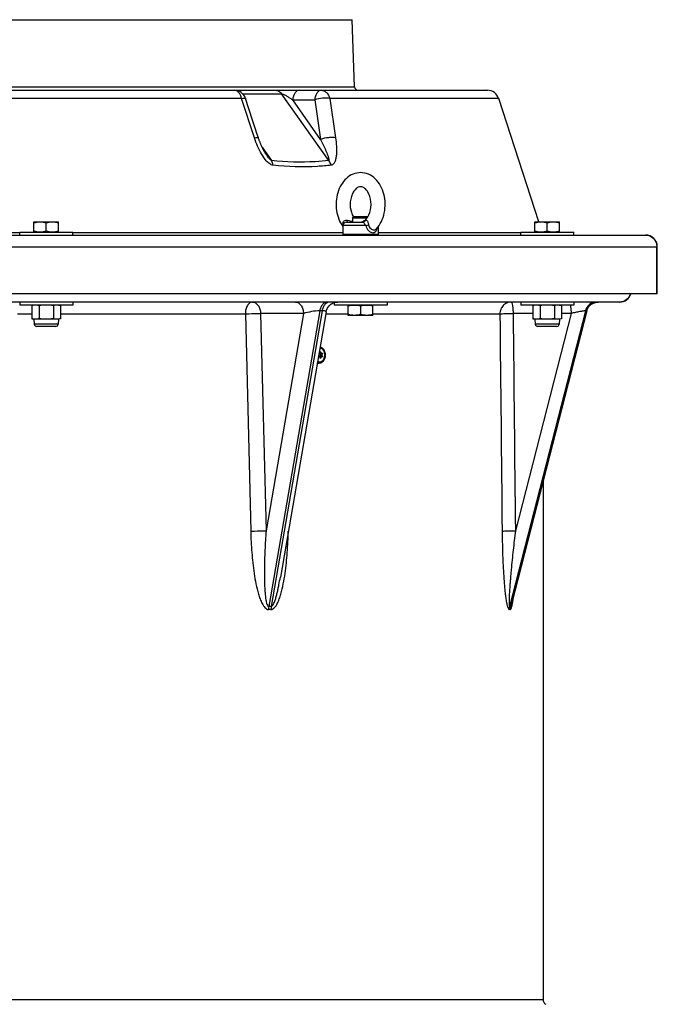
# Model space of a CAD drawing. Header units: millimetres. Extents: x 0 to 297, y 0 to 210.
# Tile 21 of 38: x 63 to 74, y 160 to 177. Entities that reach past the tile are written whole.
import ezdxf

# ---------------------------------------------------------------- set-up
doc = ezdxf.new("R2010")
doc.units = ezdxf.units.MM
doc.header["$LTSCALE"] = 16.335
doc.layers.get('0').update_dxf_attribs({"linetype": 'CONTINUOUS'})

msp = doc.modelspace()

# ---------------------------------------------------------------- linework, layer by layer
at = {"color": 7, "linetype": 'Continuous'}
for p, q in [((49.19, 177.176), (68.706, 177.176)), ((68.746, 176.034), (68.706, 177.176)), ((46.893, 175.976), (71.002, 175.976)), ((67.013, 175.467), (66.892, 175.838)), ((71.874, 173.742), (71.193, 175.838)), ((63.296, 173.741), (63.297, 173.742)), ((63.296, 173.569), (63.296, 173.741)), ((63.297, 173.742), (63.715, 173.742)), ((63.506, 173.587), (63.506, 173.723)), ((63.716, 173.741), (63.715, 173.742)), ((63.716, 173.569), (63.716, 173.741)), ((68.607, 173.736), (68.884, 173.736)), ((68.707, 173.804), (68.729, 173.826)), ((68.707, 173.804), (68.707, 173.736)), ((68.956, 173.804), (68.707, 173.804)), ((68.965, 173.826), (68.729, 173.826)), ((68.969, 173.823), (68.965, 173.826)), ((71.808, 173.741), (71.809, 173.742)), ((71.808, 173.569), (71.808, 173.741)), ((71.809, 173.742), (72.227, 173.742)), ((72.018, 173.587), (72.018, 173.723)), ((72.228, 173.741), (72.227, 173.742)), ((72.228, 173.569), (72.228, 173.741)), ((63.056, 173.516), (63.056, 173.566)), ((63.056, 173.566), (63.956, 173.566)), ((63.297, 173.568), (63.296, 173.569)), ((63.297, 173.566), (63.297, 173.568)), ((63.297, 173.568), (63.715, 173.568)), ((63.715, 173.568), (63.716, 173.569)), ((63.715, 173.566), (63.715, 173.568)), ((63.956, 173.516), (63.956, 173.566)), ((68.547, 173.676), (68.547, 173.526)), ((69.147, 173.659), (69.147, 173.526)), ((71.568, 173.516), (71.568, 173.566)), ((71.568, 173.566), (72.468, 173.566)), ((71.809, 173.568), (71.808, 173.569)), ((71.809, 173.566), (71.809, 173.568)), ((71.809, 173.568), (72.227, 173.568)), ((72.227, 173.568), (72.228, 173.569)), ((72.227, 173.566), (72.227, 173.568)), ((72.468, 173.516), (72.468, 173.566)), ((44.208, 173.516), (73.688, 173.516)), ((69.147, 173.526), (68.547, 173.526)), ((68.557, 173.516), (68.547, 173.526)), ((69.137, 173.516), (69.147, 173.526)), ((73.888, 172.516), (73.888, 173.316)), ((73.888, 172.516), (44.008, 172.516)), ((73.248, 172.376), (44.648, 172.376)), ((63.056, 172.376), (63.056, 172.326)), ((63.956, 172.376), (63.956, 172.326)), ((69.297, 172.376), (69.297, 172.326)), ((71.568, 172.376), (71.568, 172.326)), ((72.468, 172.376), (72.468, 172.326)), ((72.862, 172.375), (72.867, 172.375)), ((63.956, 172.326), (63.056, 172.326)), ((63.296, 172.326), (63.263, 172.317)), ((63.263, 172.317), (63.263, 172.093)), ((63.384, 172.317), (63.384, 172.093)), ((63.627, 172.317), (63.627, 172.093)), ((63.716, 172.326), (63.748, 172.317)), ((63.748, 172.317), (63.748, 172.093)), ((68.26, 172.21), (67.484, 167.702)), ((68.397, 172.367), (68.397, 172.326)), ((69.297, 172.326), (68.397, 172.326)), ((68.638, 172.324), (68.637, 172.323)), ((68.637, 172.151), (68.637, 172.323)), ((68.638, 172.326), (68.638, 172.324)), ((68.638, 172.324), (69.056, 172.324)), ((68.847, 172.305), (68.847, 172.169)), ((69.056, 172.326), (69.056, 172.324)), ((69.056, 172.324), (69.057, 172.323)), ((69.057, 172.151), (69.057, 172.323)), ((72.689, 172.226), (71.417, 167.262)), ((72.468, 172.326), (71.568, 172.326)), ((71.808, 172.326), (71.775, 172.317)), ((71.775, 172.317), (71.775, 172.093)), ((71.897, 172.317), (71.897, 172.093)), ((72.139, 172.317), (72.139, 172.093)), ((72.228, 172.326), (72.26, 172.317)), ((72.26, 172.317), (72.26, 172.093)), ((72.689, 172.226), (72.69, 172.228)), ((72.745, 172.321), (72.749, 172.325)), ((63.263, 172.093), (63.296, 172.084)), ((63.296, 172.084), (63.303, 172)), ((63.716, 172.084), (63.296, 172.084)), ((63.716, 172.084), (63.709, 172)), ((63.748, 172.093), (63.716, 172.084)), ((68.637, 172.151), (68.638, 172.15)), ((69.056, 172.15), (68.638, 172.15)), ((69.057, 172.151), (69.056, 172.15)), ((71.775, 172.093), (71.808, 172.084)), ((71.808, 172.084), (71.815, 172)), ((72.228, 172.084), (71.808, 172.084)), ((72.228, 172.084), (72.221, 172)), ((72.26, 172.093), (72.228, 172.084)), ((63.668, 171.963), (63.343, 171.963)), ((72.181, 171.963), (71.855, 171.963)), ((68.15, 171.451), (68.13, 171.451)), ((68.15, 171.501), (68.138, 171.501)), ((68.139, 171.507), (68.141, 171.506)), ((68.184, 171.501), (68.157, 171.501)), ((68.184, 171.451), (68.157, 171.451)), ((68.144, 171.336), (68.143, 171.336)), ((71.948, 169.332), (71.948, 160.523))]:
    msp.add_line(p, q, dxfattribs=at)
at = {"color": 9, "linetype": 'Continuous'}
for p, q in [((49.15, 176.034), (68.746, 176.034)), ((66.843, 175.917), (67.503, 175.917)), ((68.305, 174.783), (67.503, 175.917)), ((66.824, 175.838), (51.071, 175.838)), ((67.044, 175.167), (66.824, 175.838)), ((67.693, 175.813), (68.067, 175.813)), ((68.167, 175.142), (67.693, 175.813)), ((68.067, 175.813), (68.167, 175.142)), ((71.193, 175.838), (68.323, 175.838)), ((68.323, 175.838), (68.422, 175.167)), ((67.174, 175.008), (67.333, 174.783)), ((68.899, 173.749), (68.915, 173.757)), ((68.915, 173.757), (68.934, 173.767)), ((54.84, 173.557), (63.056, 173.557)), ((63.956, 173.557), (68.547, 173.557)), ((68.934, 173.676), (68.547, 173.676)), ((69.147, 173.557), (71.568, 173.557)), ((44.008, 173.316), (73.888, 173.316)), ((73.88, 172.516), (73.88, 173.316)), ((72.851, 172.375), (72.85, 172.375)), ((72.851, 172.375), (72.85, 172.375)), ((68.154, 172.228), (67.288, 167.203)), ((68.194, 172.228), (67.328, 167.203)), ((68.194, 172.228), (68.154, 172.228)), ((72.666, 172.228), (71.378, 167.203)), ((72.681, 172.228), (71.394, 167.203)), ((72.681, 172.228), (72.666, 172.228)), ((63.018, 172.176), (63.263, 172.176)), ((63.748, 172.176), (66.889, 172.176)), ((66.889, 172.176), (66.98, 168.483)), ((67.877, 172.182), (67.148, 172.182)), ((67.148, 172.182), (67.241, 168.49)), ((67.877, 172.182), (67.241, 168.49)), ((68.255, 172.176), (68.637, 172.176)), ((69.057, 172.176), (71.213, 172.176)), ((71.775, 172.182), (71.438, 172.182)), ((72.422, 172.182), (71.476, 168.49)), ((72.422, 172.182), (72.26, 172.182)), ((63.709, 172), (63.303, 172)), ((72.221, 172), (71.815, 172)), ((68.141, 171.446), (68.131, 171.446)), ((68.141, 171.506), (68.139, 171.506)), ((68.171, 171.521), (68.16, 171.521)), ((68.171, 171.431), (68.16, 171.431)), ((68.196, 171.491), (68.171, 171.491)), ((68.196, 171.46), (68.171, 171.46)), ((45.948, 160.523), (71.948, 160.523))]:
    msp.add_line(p, q, dxfattribs=at)
at = {"color": 7, "linetype": 'Continuous'}
for points in [[(67.111, 175.168), (67.087, 175.241), (67.062, 175.316), (67.013, 175.467)], [(67.246, 174.88), (67.245, 174.882), (67.24, 174.888), (67.236, 174.894), (67.232, 174.901), (67.227, 174.908), (67.223, 174.915), (67.218, 174.922), (67.214, 174.93), (67.21, 174.938), (67.205, 174.945), (67.201, 174.954), (67.197, 174.962), (67.192, 174.97), (67.188, 174.978), (67.184, 174.987), (67.179, 174.996), (67.175, 175.005), (67.171, 175.014), (67.167, 175.023), (67.162, 175.032), (67.158, 175.042), (67.154, 175.052), (67.15, 175.061), (67.146, 175.071), (67.142, 175.082), (67.138, 175.092), (67.134, 175.103), (67.13, 175.113), (67.126, 175.124), (67.122, 175.135), (67.118, 175.147), (67.114, 175.158), (67.111, 175.168)], [(68.26, 172.21), (68.261, 172.212), (68.262, 172.217), (68.263, 172.222), (68.264, 172.227), (68.266, 172.233), (68.267, 172.238), (68.269, 172.242), (68.271, 172.247), (68.273, 172.252), (68.275, 172.257), (68.277, 172.262), (68.279, 172.267), (68.282, 172.271), (68.284, 172.276), (68.287, 172.28), (68.29, 172.285), (68.293, 172.289), (68.296, 172.293), (68.299, 172.298), (68.302, 172.302), (68.305, 172.306), (68.309, 172.31), (68.312, 172.314), (68.316, 172.317), (68.32, 172.321), (68.324, 172.324), (68.328, 172.328), (68.332, 172.331), (68.336, 172.335), (68.34, 172.338), (68.344, 172.341), (68.349, 172.344), (68.353, 172.346), (68.357, 172.349), (68.362, 172.352), (68.367, 172.354), (68.371, 172.356), (68.376, 172.359), (68.381, 172.361), (68.386, 172.363), (68.391, 172.364), (68.396, 172.366), (68.401, 172.368), (68.406, 172.369), (68.411, 172.37), (68.416, 172.372), (68.421, 172.373), (68.426, 172.373), (68.431, 172.374), (68.437, 172.375), (68.442, 172.375), (68.447, 172.376), (68.452, 172.376), (68.458, 172.376)], [(72.826, 172.368), (72.831, 172.369), (72.836, 172.37), (72.841, 172.372), (72.846, 172.373), (72.852, 172.373)], [(72.852, 172.373), (72.857, 172.374), (72.862, 172.375)], [(72.867, 172.375), (72.872, 172.376), (72.878, 172.376), (72.883, 172.376)], [(72.69, 172.228), (72.691, 172.233), (72.693, 172.238), (72.694, 172.243), (72.696, 172.248), (72.698, 172.253), (72.7, 172.257), (72.702, 172.262), (72.705, 172.267), (72.707, 172.271), (72.71, 172.276), (72.712, 172.281), (72.715, 172.285), (72.718, 172.289), (72.721, 172.294), (72.724, 172.298), (72.727, 172.302), (72.731, 172.306), (72.734, 172.31), (72.738, 172.314), (72.742, 172.317), (72.745, 172.321)], [(72.749, 172.325), (72.753, 172.328), (72.757, 172.331), (72.761, 172.335), (72.765, 172.338), (72.77, 172.341), (72.774, 172.344), (72.778, 172.347), (72.783, 172.349), (72.788, 172.352), (72.792, 172.354), (72.797, 172.356), (72.802, 172.359), (72.806, 172.361), (72.811, 172.363), (72.816, 172.365), (72.821, 172.366), (72.826, 172.368)]]:
    msp.add_lwpolyline(points, dxfattribs=at)
for centre, radius, start, end in [((66.702, 175.776), 0.2, 18.124, 90), ((68.806, 176.036), 0.06, 182, 270), ((71.002, 175.776), 0.2, 18.0147, 90), ((68.607, 173.676), 0.06, 90, 180), ((68.975, 173.977), 0.294, 211.482, 211.6983), ((68.998, 173.636), 0.151, 125.4729, 130.9771), ((73.688, 173.316), 0.2, 0, 90), ((73.248, 172.576), 0.2, 270, 342.541), ((63.327, 172.098), 0.228, 97.8356, 98.9101), ((71.839, 172.098), 0.228, 97.8356, 98.9101), ((63.684, 172.312), 0.228, 277.8356, 278.9081), ((72.196, 172.312), 0.228, 277.8356, 278.9081), ((63.343, 172.003), 0.0403, 184.7245, 270), ((63.668, 172.003), 0.0403, 270, 355.2755), ((71.855, 172.003), 0.0403, 184.7245, 270), ((72.181, 172.003), 0.0403, 270, 355.2755), ((72.048, 160.523), 0.1, 180, 235.4819)]:
    msp.add_arc(centre, radius, start, end, dxfattribs=at)
at = {"color": 9, "linetype": 'Continuous'}
for centre, radius, start, end in [((72.866, 172.193), 0.183, 90.0016, 94.7845), ((68.144, 171.406), 0.0698, 268.841, 269.9998), ((67.59, 167.153), 0.306, 170.6264, 180.3681), ((67.308, 165.128), 2.076, 89.4464, 90.5536), ((67.629, 167.15), 0.305, 169.9453, 179.7134), ((71.581, 167.152), 0.209, 165.793, 180.109), ((71.386, 166.901), 0.302, 88.5499, 91.4501), ((71.596, 167.151), 0.209, 165.5396, 179.857), ((67.304, 165.138), 2.013, 89.4379, 90.5621), ((71.38, 166.858), 0.293, 88.5276, 91.4724)]:
    msp.add_arc(centre, radius, start, end, dxfattribs=at)
for points, knots in [([(66.824, 175.838), (66.82, 175.857), (66.809, 175.893), (66.781, 175.938), (66.745, 175.968), (66.715, 175.976), (66.702, 175.976)], [0, 0, 0, 0, 0.296357, 0.562091, 0.793188, 1, 1, 1, 1]), ([(67.403, 175.976), (67.422, 175.976), (67.462, 175.964), (67.491, 175.935), (67.503, 175.917)], [0, 0, 0, 0, 0.471076, 1, 1, 1, 1]), ([(67.503, 175.917), (67.512, 175.917), (67.531, 175.91), (67.565, 175.895), (67.606, 175.871), (67.651, 175.842), (67.679, 175.822), (67.693, 175.813)], [0, 0, 0, 0, 0.127996, 0.264505, 0.522762, 0.76666, 1, 1, 1, 1]), ([(67.804, 175.976), (67.79, 175.976), (67.761, 175.966), (67.727, 175.928), (67.703, 175.875), (67.695, 175.834), (67.693, 175.813)], [0, 0, 0, 0, 0.188595, 0.414873, 0.689188, 1, 1, 1, 1]), ([(68.178, 175.976), (68.164, 175.976), (68.135, 175.966), (68.101, 175.928), (68.077, 175.875), (68.069, 175.834), (68.067, 175.813)], [0, 0, 0, 0, 0.188595, 0.414873, 0.689188, 1, 1, 1, 1]), ([(68.178, 175.976), (68.194, 175.976), (68.227, 175.969), (68.287, 175.928), (68.314, 175.875), (68.323, 175.838)], [0, 0, 0, 0, 0.225779, 0.465357, 1, 1, 1, 1]), ([(66.824, 175.838), (66.84, 175.841), (66.861, 175.844), (66.883, 175.844), (66.891, 175.84), (66.892, 175.838)], [0, 0, 0, 0, 0.699008, 0.896737, 1, 1, 1, 1]), ([(68.323, 175.838), (68.305, 175.842), (68.264, 175.845), (68.177, 175.841), (68.11, 175.827), (68.067, 175.813)], [0, 0, 0, 0, 0.215658, 0.47356, 1, 1, 1, 1]), ([(67.044, 175.167), (67.06, 175.17), (67.081, 175.173), (67.103, 175.173), (67.11, 175.17), (67.111, 175.168)], [0, 0, 0, 0, 0.699085, 0.896696, 1, 1, 1, 1]), ([(67.36, 174.703), (67.339, 174.705), (67.298, 174.726), (67.23, 174.79), (67.161, 174.893), (67.095, 175.027), (67.06, 175.12), (67.044, 175.167)], [0, 0, 0, 0, 0.107223, 0.228367, 0.483526, 0.74231, 1, 1, 1, 1]), ([(68.422, 175.167), (68.404, 175.171), (68.363, 175.174), (68.277, 175.17), (68.21, 175.157), (68.167, 175.142)], [0, 0, 0, 0, 0.21644, 0.474409, 1, 1, 1, 1]), ([(68.167, 175.142), (68.182, 175.111), (68.204, 175.065), (68.233, 175.003), (68.253, 174.957), (68.273, 174.911), (68.287, 174.873), (68.298, 174.843), (68.304, 174.822), (68.308, 174.803), (68.309, 174.791), (68.308, 174.784), (68.305, 174.783)], [0, 0, 0, 0, 0.265066, 0.396011, 0.525607, 0.653429, 0.778614, 0.839641, 0.89887, 0.954637, 0.979666, 1, 1, 1, 1]), ([(68.422, 175.167), (68.429, 175.121), (68.436, 175.052), (68.439, 174.961), (68.438, 174.895), (68.43, 174.832), (68.416, 174.775), (68.396, 174.733), (68.37, 174.71), (68.355, 174.704), (68.347, 174.703)], [0, 0, 0, 0, 0.281469, 0.417954, 0.550474, 0.677553, 0.796666, 0.903733, 0.952425, 1, 1, 1, 1]), ([(67.333, 174.783), (67.328, 174.784), (67.319, 174.791), (67.303, 174.807), (67.285, 174.828), (67.265, 174.854), (67.252, 174.871), (67.246, 174.88)], [0, 0, 0, 0, 0.12403, 0.252031, 0.504684, 0.753634, 1, 1, 1, 1]), ([(68.305, 174.783), (68.23, 174.773), (67.906, 174.744), (67.58, 174.756), (67.333, 174.783)], [0, 0, 0, 0, 0.234898, 1, 1, 1, 1]), ([(67.36, 174.703), (67.359, 174.711), (67.353, 174.738), (67.343, 174.765), (67.333, 174.783)], [0, 0, 0, 0, 0.265147, 1, 1, 1, 1]), ([(68.347, 174.703), (68.345, 174.711), (68.335, 174.739), (68.319, 174.766), (68.305, 174.783)], [0, 0, 0, 0, 0.258061, 1, 1, 1, 1]), ([(68.347, 174.703), (68.27, 174.694), (67.942, 174.664), (67.61, 174.677), (67.36, 174.703)], [0, 0, 0, 0, 0.23496, 1, 1, 1, 1]), ([(68.551, 173.697), (68.55, 173.708), (68.55, 173.729), (68.566, 173.758), (68.596, 173.772), (68.617, 173.77), (68.627, 173.767)], [0, 0, 0, 0, 0.258208, 0.507371, 0.753826, 1, 1, 1, 1]), ([(68.613, 173.737), (68.617, 173.739), (68.623, 173.75), (68.626, 173.76), (68.627, 173.767)], [0, 0, 0, 0, 0.385791, 1, 1, 1, 1]), ([(68.884, 173.736), (68.894, 173.736), (68.915, 173.742), (68.929, 173.758), (68.934, 173.767)], [0, 0, 0, 0, 0.493853, 1, 1, 1, 1]), ([(68.884, 173.736), (68.888, 173.736), (68.897, 173.73), (68.913, 173.709), (68.926, 173.69), (68.934, 173.676)], [0, 0, 0, 0, 0.148076, 0.378932, 1, 1, 1, 1]), ([(68.934, 173.767), (68.936, 173.768), (68.941, 173.77), (68.951, 173.769), (68.96, 173.757), (68.972, 173.732), (68.979, 173.708), (68.982, 173.691)], [0, 0, 0, 0, 0.075082, 0.142643, 0.279, 0.488318, 1, 1, 1, 1]), ([(68.934, 173.676), (68.938, 173.677), (68.954, 173.683), (68.97, 173.688), (68.982, 173.691)], [0, 0, 0, 0, 0.257131, 1, 1, 1, 1]), ([(68.934, 173.676), (68.943, 173.644), (68.972, 173.589), (69.032, 173.556), (69.059, 173.556)], [0, 0, 0, 0, 0.542355, 1, 1, 1, 1]), ([(68.982, 173.691), (68.984, 173.679), (68.993, 173.654), (69.022, 173.619), (69.055, 173.604), (69.076, 173.604)], [0, 0, 0, 0, 0.276373, 0.543192, 1, 1, 1, 1]), ([(69.059, 173.556), (69.068, 173.556), (69.086, 173.559), (69.108, 173.578), (69.122, 173.604), (69.127, 173.625), (69.129, 173.636)], [0, 0, 0, 0, 0.230844, 0.456548, 0.708871, 1, 1, 1, 1]), ([(69.076, 173.604), (69.084, 173.604), (69.098, 173.606), (69.11, 173.615), (69.115, 173.62)], [0, 0, 0, 0, 0.507877, 1, 1, 1, 1]), ([(73.688, 173.516), (73.713, 173.516), (73.764, 173.505), (73.827, 173.461), (73.87, 173.394), (73.88, 173.342), (73.88, 173.316)], [0, 0, 0, 0, 0.245376, 0.493486, 0.745411, 1, 1, 1, 1]), ([(67.011, 172.376), (66.994, 172.376), (66.958, 172.363), (66.919, 172.316), (66.894, 172.251), (66.889, 172.202), (66.889, 172.176)], [0, 0, 0, 0, 0.19275, 0.423025, 0.697756, 1, 1, 1, 1]), ([(67.011, 172.376), (67.029, 172.376), (67.067, 172.364), (67.111, 172.319), (67.14, 172.256), (67.147, 172.207), (67.148, 172.182)], [0, 0, 0, 0, 0.206389, 0.440232, 0.70864, 1, 1, 1, 1]), ([(67.74, 172.376), (67.758, 172.376), (67.796, 172.364), (67.84, 172.319), (67.869, 172.256), (67.876, 172.207), (67.877, 172.182)], [0, 0, 0, 0, 0.206389, 0.440232, 0.70864, 1, 1, 1, 1]), ([(68.278, 172.376), (68.264, 172.376), (68.233, 172.368), (68.196, 172.334), (68.168, 172.286), (68.157, 172.248), (68.154, 172.228)], [0, 0, 0, 0, 0.205089, 0.436015, 0.702851, 1, 1, 1, 1]), ([(68.318, 172.376), (68.304, 172.376), (68.273, 172.368), (68.236, 172.334), (68.208, 172.286), (68.197, 172.248), (68.194, 172.228)], [0, 0, 0, 0, 0.205089, 0.436015, 0.702851, 1, 1, 1, 1]), ([(71.402, 172.376), (71.377, 172.376), (71.327, 172.365), (71.265, 172.32), (71.223, 172.254), (71.213, 172.202), (71.213, 172.176)], [0, 0, 0, 0, 0.243252, 0.490511, 0.743327, 1, 1, 1, 1]), ([(71.402, 172.376), (71.405, 172.376), (71.411, 172.371), (71.42, 172.352), (71.429, 172.313), (71.436, 172.253), (71.437, 172.207), (71.438, 172.182)], [0, 0, 0, 0, 0.03836, 0.101575, 0.316174, 0.629785, 1, 1, 1, 1]), ([(72.851, 172.376), (72.809, 172.376), (72.724, 172.346), (72.676, 172.269), (72.666, 172.228)], [0, 0, 0, 0, 0.493375, 1, 1, 1, 1]), ([(72.85, 172.375), (72.812, 172.372), (72.734, 172.339), (72.691, 172.266), (72.681, 172.228)], [0, 0, 0, 0, 0.493634, 1, 1, 1, 1]), ([(73.431, 172.516), (73.419, 172.477), (73.371, 172.404), (73.288, 172.376), (73.248, 172.376)], [0, 0, 0, 0, 0.505855, 1, 1, 1, 1]), ([(68.154, 172.228), (68.106, 172.228), (68.012, 172.216), (67.92, 172.196), (67.877, 172.182)], [0, 0, 0, 0, 0.510963, 1, 1, 1, 1]), ([(68.26, 172.21), (68.262, 172.216), (68.243, 172.225), (68.222, 172.227), (68.204, 172.228), (68.194, 172.228)], [0, 0, 0, 0, 0.279247, 0.582478, 1, 1, 1, 1]), ([(72.41, 172.326), (72.412, 172.316), (72.42, 172.268), (72.422, 172.22), (72.422, 172.182)], [0, 0, 0, 0, 0.210172, 1, 1, 1, 1]), ([(72.666, 172.228), (72.653, 172.228), (72.621, 172.223), (72.565, 172.213), (72.496, 172.199), (72.447, 172.188), (72.422, 172.182)], [0, 0, 0, 0, 0.150252, 0.395104, 0.690926, 1, 1, 1, 1]), ([(72.689, 172.226), (72.689, 172.226), (72.689, 172.227), (72.685, 172.227), (72.683, 172.228), (72.681, 172.228)], [0, 0, 0, 0, 0.110277, 0.41896, 1, 1, 1, 1]), ([(66.889, 172.176), (66.909, 172.177), (66.996, 172.18), (67.082, 172.182), (67.148, 172.182)], [0, 0, 0, 0, 0.24029, 1, 1, 1, 1]), ([(71.213, 172.176), (71.243, 172.179), (71.317, 172.18), (71.392, 172.182), (71.438, 172.182)], [0, 0, 0, 0, 0.392971, 1, 1, 1, 1]), ([(68.155, 171.6), (68.167, 171.599), (68.189, 171.589), (68.215, 171.56), (68.232, 171.521), (68.235, 171.491), (68.235, 171.476)], [0, 0, 0, 0, 0.210809, 0.448216, 0.715017, 1, 1, 1, 1]), ([(68.155, 171.599), (68.166, 171.597), (68.189, 171.588), (68.214, 171.559), (68.231, 171.52), (68.234, 171.491), (68.234, 171.476)], [0, 0, 0, 0, 0.210707, 0.44799, 0.714835, 1, 1, 1, 1]), ([(68.243, 171.476), (68.243, 171.492), (68.239, 171.524), (68.222, 171.567), (68.194, 171.598), (68.169, 171.609), (68.157, 171.611)], [0, 0, 0, 0, 0.284589, 0.551296, 0.788963, 1, 1, 1, 1]), ([(68.112, 171.349), (68.126, 171.342), (68.16, 171.335), (68.207, 171.363), (68.236, 171.413), (68.243, 171.454), (68.243, 171.476)], [0, 0, 0, 0, 0.214093, 0.439058, 0.704051, 1, 1, 1, 1]), ([(68.234, 171.476), (68.234, 171.456), (68.228, 171.419), (68.201, 171.373), (68.158, 171.348), (68.127, 171.355), (68.114, 171.362)], [0, 0, 0, 0, 0.296143, 0.560822, 0.785283, 1, 1, 1, 1]), ([(68.235, 171.476), (68.235, 171.456), (68.229, 171.418), (68.202, 171.371), (68.158, 171.346), (68.127, 171.353), (68.114, 171.36)], [0, 0, 0, 0, 0.296079, 0.560863, 0.785488, 1, 1, 1, 1]), ([(66.98, 168.483), (67.001, 168.484), (67.088, 168.487), (67.175, 168.489), (67.241, 168.49)], [0, 0, 0, 0, 0.2395, 1, 1, 1, 1]), ([(66.98, 168.483), (66.983, 168.363), (66.995, 168.122), (67.027, 167.823), (67.067, 167.587), (67.102, 167.442), (67.138, 167.331), (67.167, 167.264), (67.195, 167.216), (67.219, 167.184), (67.248, 167.159), (67.272, 167.151), (67.284, 167.151)], [0, 0, 0, 0, 0.256939, 0.513062, 0.640422, 0.766647, 0.828912, 0.889935, 0.919601, 0.948216, 0.97512, 1, 1, 1, 1]), ([(67.241, 168.49), (67.237, 168.434), (67.23, 168.324), (67.221, 168.159), (67.215, 167.993), (67.212, 167.828), (67.212, 167.691), (67.215, 167.581), (67.219, 167.499), (67.224, 167.418), (67.233, 167.338), (67.246, 167.272), (67.26, 167.227), (67.277, 167.203), (67.288, 167.203)], [0, 0, 0, 0, 0.12735, 0.254545, 0.38155, 0.508306, 0.634708, 0.697718, 0.760535, 0.823065, 0.885098, 0.945971, 0.975137, 1, 1, 1, 1]), ([(67.324, 167.151), (67.335, 167.151), (67.36, 167.159), (67.388, 167.184), (67.412, 167.216), (67.44, 167.264), (67.467, 167.331), (67.503, 167.442), (67.536, 167.587), (67.575, 167.823), (67.605, 168.122), (67.616, 168.363), (67.619, 168.483)], [0, 0, 0, 0, 0.024779, 0.05154, 0.080029, 0.109594, 0.170479, 0.232665, 0.358849, 0.486266, 0.74267, 1, 1, 1, 1]), ([(71.251, 168.483), (71.281, 168.486), (71.356, 168.488), (71.431, 168.489), (71.476, 168.49)], [0, 0, 0, 0, 0.391124, 1, 1, 1, 1]), ([(71.251, 168.483), (71.252, 168.423), (71.254, 168.302), (71.258, 168.122), (71.265, 167.942), (71.274, 167.764), (71.285, 167.616), (71.295, 167.5), (71.304, 167.414), (71.315, 167.332), (71.326, 167.266), (71.337, 167.217), (71.347, 167.186), (71.355, 167.163), (71.367, 167.151), (71.372, 167.151)], [0, 0, 0, 0, 0.134327, 0.268396, 0.402013, 0.534864, 0.666361, 0.731243, 0.795151, 0.85745, 0.916699, 0.944122, 0.968711, 0.988207, 1, 1, 1, 1]), ([(71.476, 168.49), (71.47, 168.434), (71.457, 168.324), (71.439, 168.159), (71.421, 167.993), (71.408, 167.855), (71.398, 167.745), (71.391, 167.663), (71.384, 167.581), (71.378, 167.499), (71.374, 167.432), (71.371, 167.378), (71.37, 167.338), (71.369, 167.298), (71.369, 167.266), (71.369, 167.242), (71.371, 167.225), (71.372, 167.213), (71.376, 167.203), (71.378, 167.203)], [0, 0, 0, 0, 0.128919, 0.2577, 0.386289, 0.514598, 0.578603, 0.642467, 0.706141, 0.769538, 0.832498, 0.863715, 0.894652, 0.925137, 0.954777, 0.968972, 0.982291, 0.993639, 1, 1, 1, 1]), ([(67.328, 167.203), (67.338, 167.203), (67.355, 167.219), (67.374, 167.255), (67.395, 167.308), (67.414, 167.372), (67.431, 167.437), (67.446, 167.503), (67.464, 167.591), (67.476, 167.658), (67.484, 167.702)], [0, 0, 0, 0, 0.052434, 0.113085, 0.23831, 0.364847, 0.491747, 0.618778, 0.745853, 1, 1, 1, 1]), ([(71.387, 167.151), (71.392, 167.151), (71.401, 167.16), (71.413, 167.188), (71.426, 167.237), (71.436, 167.301), (71.443, 167.348), (71.445, 167.372)], [0, 0, 0, 0, 0.056803, 0.148306, 0.398787, 0.690393, 1, 1, 1, 1]), ([(71.394, 167.203), (71.397, 167.203), (71.402, 167.213), (71.407, 167.225), (71.412, 167.243), (71.416, 167.255), (71.417, 167.262)], [0, 0, 0, 0, 0.149345, 0.402876, 0.693579, 1, 1, 1, 1])]:
    msp.add_open_spline(points, degree=3, knots=knots, dxfattribs=at)
at = {"color": 7, "linetype": 'Continuous'}
for points, knots in [([(68.847, 174.576), (68.804, 174.576), (68.715, 174.558), (68.6, 174.483), (68.512, 174.372), (68.433, 174.188), (68.416, 173.933), (68.488, 173.737), (68.547, 173.659)], [0, 0, 0, 0, 0.113444, 0.229592, 0.351101, 0.479088, 0.744753, 1, 1, 1, 1]), ([(69.115, 173.62), (69.183, 173.694), (69.251, 173.843), (69.27, 174.05), (69.249, 174.209), (69.193, 174.354), (69.104, 174.474), (68.986, 174.556), (68.893, 174.576), (68.847, 174.576)], [0, 0, 0, 0, 0.251268, 0.385284, 0.518874, 0.647834, 0.770082, 0.886527, 1, 1, 1, 1]), ([(68.847, 174.336), (68.834, 174.336), (68.803, 174.329), (68.759, 174.297), (68.718, 174.243), (68.674, 174.139), (68.661, 173.99), (68.695, 173.872), (68.725, 173.824)], [0, 0, 0, 0, 0.06581, 0.152718, 0.267538, 0.405455, 0.712969, 1, 1, 1, 1]), ([(68.969, 173.824), (68.999, 173.872), (69.033, 173.99), (69.02, 174.139), (68.976, 174.243), (68.935, 174.297), (68.891, 174.329), (68.86, 174.336), (68.847, 174.336)], [0, 0, 0, 0, 0.286996, 0.594536, 0.732467, 0.847289, 0.934193, 1, 1, 1, 1]), ([(68.698, 173.736), (68.698, 173.736), (68.699, 173.736), (68.699, 173.736), (68.699, 173.737)], [0, 0, 0, 0, 0.38616, 1, 1, 1, 1]), ([(68.699, 173.737), (68.7, 173.737), (68.703, 173.741), (68.705, 173.744), (68.707, 173.748)], [0, 0, 0, 0, 0.153907, 1, 1, 1, 1]), ([(68.899, 173.749), (68.897, 173.747), (68.886, 173.739), (68.872, 173.736), (68.863, 173.736)], [0, 0, 0, 0, 0.261221, 1, 1, 1, 1]), ([(68.911, 173.758), (68.916, 173.762), (68.939, 173.78), (68.957, 173.804), (68.969, 173.824)], [0, 0, 0, 0, 0.217757, 1, 1, 1, 1]), ([(68.158, 171.615), (68.17, 171.612), (68.195, 171.6), (68.223, 171.568), (68.24, 171.525), (68.244, 171.492), (68.244, 171.476)], [0, 0, 0, 0, 0.214543, 0.453333, 0.718485, 1, 1, 1, 1]), ([(68.135, 171.46), (68.139, 171.462), (68.144, 171.468), (68.145, 171.474), (68.145, 171.476)], [0, 0, 0, 0, 0.724269, 1, 1, 1, 1]), ([(68.145, 171.476), (68.145, 171.478), (68.144, 171.483), (68.14, 171.489), (68.137, 171.491)], [0, 0, 0, 0, 0.270394, 1, 1, 1, 1]), ([(68.244, 171.476), (68.244, 171.458), (68.24, 171.423), (68.219, 171.377), (68.186, 171.344), (68.158, 171.336), (68.144, 171.336)], [0, 0, 0, 0, 0.285455, 0.551338, 0.78728, 1, 1, 1, 1]), ([(68.15, 171.501), (68.154, 171.501), (68.162, 171.507), (68.161, 171.517), (68.16, 171.521)], [0, 0, 0, 0, 0.44443, 1, 1, 1, 1]), ([(68.16, 171.431), (68.161, 171.435), (68.162, 171.444), (68.154, 171.451), (68.15, 171.451)], [0, 0, 0, 0, 0.555595, 1, 1, 1, 1]), ([(68.16, 171.521), (68.159, 171.524), (68.158, 171.528), (68.162, 171.532), (68.164, 171.532)], [0, 0, 0, 0, 0.571441, 1, 1, 1, 1]), ([(68.164, 171.42), (68.162, 171.42), (68.158, 171.424), (68.159, 171.428), (68.16, 171.431)], [0, 0, 0, 0, 0.428637, 1, 1, 1, 1]), ([(68.164, 171.532), (68.167, 171.532), (68.171, 171.527), (68.171, 171.523), (68.171, 171.521)], [0, 0, 0, 0, 0.714541, 1, 1, 1, 1]), ([(68.171, 171.431), (68.171, 171.429), (68.171, 171.425), (68.167, 171.42), (68.164, 171.42)], [0, 0, 0, 0, 0.285469, 1, 1, 1, 1]), ([(68.171, 171.521), (68.171, 171.519), (68.172, 171.511), (68.178, 171.501), (68.184, 171.501)], [0, 0, 0, 0, 0.294809, 1, 1, 1, 1]), ([(68.175, 171.501), (68.175, 171.5), (68.175, 171.496), (68.173, 171.492), (68.171, 171.491)], [0, 0, 0, 0, 0.285366, 1, 1, 1, 1]), ([(68.171, 171.46), (68.173, 171.459), (68.175, 171.455), (68.175, 171.452), (68.175, 171.451)], [0, 0, 0, 0, 0.714634, 1, 1, 1, 1]), ([(68.184, 171.451), (68.182, 171.451), (68.174, 171.447), (68.171, 171.437), (68.171, 171.431)], [0, 0, 0, 0, 0.20198, 1, 1, 1, 1]), ([(68.196, 171.491), (68.195, 171.491), (68.191, 171.487), (68.189, 171.481), (68.189, 171.476)], [0, 0, 0, 0, 0.198805, 1, 1, 1, 1]), ([(68.189, 171.476), (68.189, 171.474), (68.19, 171.469), (68.192, 171.462), (68.196, 171.46)], [0, 0, 0, 0, 0.300202, 1, 1, 1, 1]), ([(68.194, 171.508), (68.197, 171.508), (68.201, 171.501), (68.199, 171.493), (68.196, 171.491)], [0, 0, 0, 0, 0.486049, 1, 1, 1, 1]), ([(68.196, 171.46), (68.199, 171.459), (68.201, 171.451), (68.197, 171.444), (68.194, 171.444)], [0, 0, 0, 0, 0.51398, 1, 1, 1, 1])]:
    msp.add_open_spline(points, degree=3, knots=knots, dxfattribs=at)
for points in [[(63.296, 173.723), (63.329, 173.734), (63.401, 173.749), (63.472, 173.734), (63.506, 173.723)], [(63.506, 173.723), (63.539, 173.734), (63.611, 173.749), (63.682, 173.734), (63.716, 173.723)], [(71.808, 173.723), (71.841, 173.734), (71.913, 173.749), (71.984, 173.734), (72.018, 173.723)], [(72.018, 173.723), (72.051, 173.734), (72.123, 173.749), (72.194, 173.734), (72.228, 173.723)], [(63.296, 173.587), (63.329, 173.576), (63.401, 173.561), (63.472, 173.576), (63.506, 173.587)], [(63.506, 173.587), (63.539, 173.576), (63.611, 173.561), (63.682, 173.576), (63.716, 173.587)], [(71.808, 173.587), (71.841, 173.576), (71.913, 173.561), (71.984, 173.576), (72.018, 173.587)], [(72.018, 173.587), (72.051, 173.576), (72.123, 173.561), (72.194, 173.576), (72.228, 173.587)], [(63.292, 172.323), (63.282, 172.322), (63.272, 172.32), (63.263, 172.317)], [(63.324, 172.326), (63.314, 172.326), (63.305, 172.325), (63.296, 172.324)], [(63.384, 172.317), (63.365, 172.323), (63.344, 172.326), (63.324, 172.326)], [(63.506, 172.326), (63.465, 172.326), (63.425, 172.323), (63.384, 172.317)], [(63.627, 172.317), (63.587, 172.323), (63.546, 172.326), (63.506, 172.326)], [(63.687, 172.326), (63.667, 172.326), (63.647, 172.323), (63.627, 172.317)], [(63.748, 172.317), (63.728, 172.323), (63.708, 172.326), (63.687, 172.326)], [(68.847, 172.305), (68.813, 172.316), (68.742, 172.331), (68.671, 172.316), (68.637, 172.305)], [(69.057, 172.305), (69.023, 172.316), (68.952, 172.331), (68.881, 172.316), (68.847, 172.305)], [(71.804, 172.323), (71.794, 172.322), (71.785, 172.32), (71.775, 172.317)], [(71.836, 172.326), (71.827, 172.326), (71.817, 172.325), (71.808, 172.324)], [(71.897, 172.317), (71.877, 172.323), (71.856, 172.326), (71.836, 172.326)], [(72.018, 172.326), (71.977, 172.326), (71.937, 172.323), (71.897, 172.317)], [(72.139, 172.317), (72.099, 172.323), (72.058, 172.326), (72.018, 172.326)], [(72.2, 172.326), (72.179, 172.326), (72.159, 172.323), (72.139, 172.317)], [(72.26, 172.317), (72.241, 172.323), (72.22, 172.326), (72.2, 172.326)], [(63.296, 172.086), (63.285, 172.087), (63.274, 172.09), (63.263, 172.093)], [(63.324, 172.084), (63.314, 172.084), (63.305, 172.085), (63.296, 172.086)], [(63.384, 172.093), (63.365, 172.087), (63.344, 172.084), (63.324, 172.084)], [(63.506, 172.084), (63.465, 172.084), (63.425, 172.087), (63.384, 172.093)], [(63.627, 172.093), (63.587, 172.087), (63.546, 172.084), (63.506, 172.084)], [(63.687, 172.084), (63.667, 172.084), (63.647, 172.087), (63.627, 172.093)], [(63.715, 172.086), (63.706, 172.085), (63.697, 172.084), (63.687, 172.084)], [(63.748, 172.093), (63.739, 172.09), (63.729, 172.088), (63.72, 172.087)], [(68.847, 172.169), (68.813, 172.158), (68.742, 172.143), (68.671, 172.158), (68.637, 172.169)], [(69.057, 172.169), (69.023, 172.158), (68.952, 172.143), (68.881, 172.158), (68.847, 172.169)], [(71.808, 172.086), (71.797, 172.087), (71.786, 172.09), (71.775, 172.093)], [(71.836, 172.084), (71.827, 172.084), (71.817, 172.085), (71.808, 172.086)], [(71.897, 172.093), (71.877, 172.087), (71.856, 172.084), (71.836, 172.084)], [(72.018, 172.084), (71.977, 172.084), (71.937, 172.087), (71.897, 172.093)], [(72.139, 172.093), (72.099, 172.087), (72.058, 172.084), (72.018, 172.084)], [(72.2, 172.084), (72.179, 172.084), (72.159, 172.087), (72.139, 172.093)], [(72.228, 172.086), (72.218, 172.085), (72.209, 172.084), (72.2, 172.084)], [(72.26, 172.093), (72.251, 172.09), (72.241, 172.088), (72.232, 172.087)], [(68.136, 171.444), (68.133, 171.444), (68.13, 171.447), (68.129, 171.449)], [(68.131, 171.457), (68.132, 171.459), (68.133, 171.46), (68.135, 171.46)], [(68.141, 171.446), (68.139, 171.445), (68.138, 171.444), (68.136, 171.444)], [(68.141, 171.506), (68.143, 171.503), (68.146, 171.501), (68.15, 171.501)], [(68.15, 171.451), (68.146, 171.451), (68.143, 171.449), (68.141, 171.446)], [(68.154, 171.502), (68.155, 171.501), (68.156, 171.501), (68.157, 171.501)], [(68.157, 171.451), (68.156, 171.451), (68.155, 171.451), (68.154, 171.45)], [(68.171, 171.491), (68.165, 171.489), (68.159, 171.476), (68.165, 171.462), (68.171, 171.46)], [(68.184, 171.501), (68.186, 171.501), (68.189, 171.503), (68.19, 171.506)], [(68.19, 171.446), (68.189, 171.449), (68.186, 171.451), (68.184, 171.451)], [(68.19, 171.506), (68.191, 171.507), (68.192, 171.508), (68.194, 171.508)], [(68.194, 171.444), (68.192, 171.444), (68.191, 171.445), (68.19, 171.446)], [(68.143, 171.336), (68.132, 171.336), (68.121, 171.339), (68.111, 171.343)]]:
    msp.add_open_spline(points, degree=3, dxfattribs=at)
at = {"color": 9, "linetype": 'Continuous'}
for points in [[(68.61, 173.736), (68.611, 173.736), (68.612, 173.736), (68.613, 173.737)], [(68.627, 173.767), (68.653, 173.76), (68.68, 173.754), (68.707, 173.75)], [(71.213, 172.176), (71.226, 170.945), (71.239, 169.714), (71.251, 168.483)], [(71.438, 172.182), (71.451, 170.951), (71.463, 169.721), (71.476, 168.49)], [(68.111, 171.344), (68.121, 171.339), (68.132, 171.336), (68.143, 171.336)], [(68.111, 171.343), (68.121, 171.339), (68.132, 171.336), (68.143, 171.336)]]:
    msp.add_open_spline(points, degree=3, dxfattribs=at)

doc.saveas('drawing.dxf')
